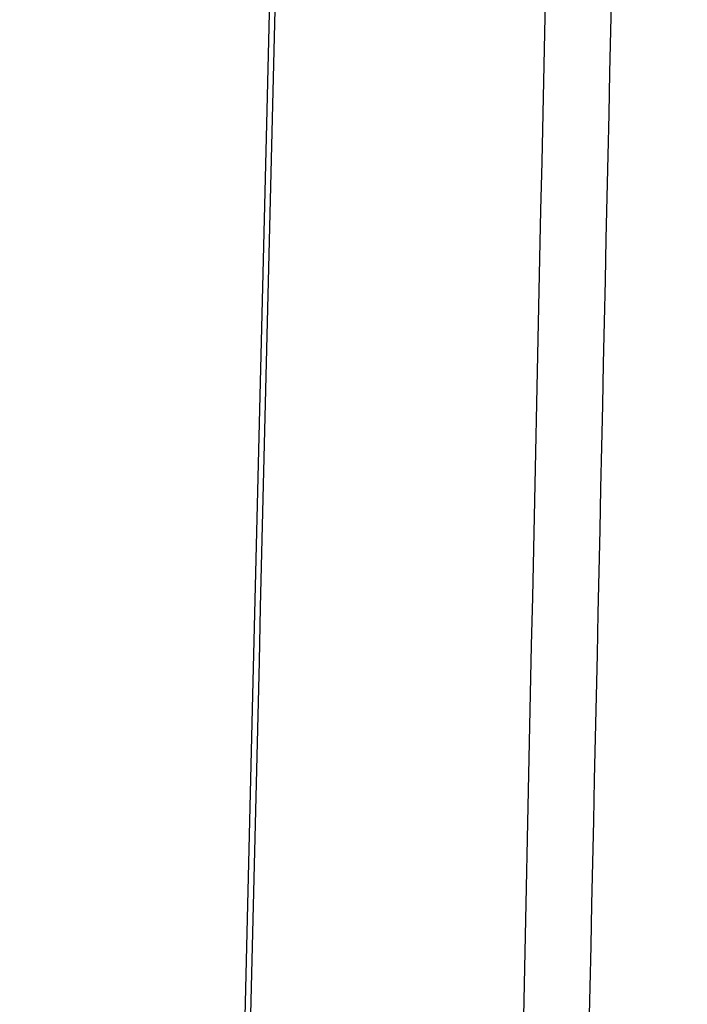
# Model space of a CAD drawing. Header units: millimetres. Extents: x 0 to 420, y 0 to 297.
# Tile 55 of 82: x 263.53 to 265.71, y 132.51 to 135.73. Entities that reach past the tile are written whole.
import ezdxf

# ---------------------------------------------------------------- set-up
doc = ezdxf.new("R2010")
doc.units = ezdxf.units.MM
doc.header["$LTSCALE"] = 23.1
doc.layers.get('0').update_dxf_attribs({"linetype": 'CONTINUOUS'})
doc.layers.add('DIM_PILOTEES', color=7, linetype='CONTINUOUS')
doc.styles.get("Standard").update_dxf_attribs({"font": 'txt', "width": 0.7})
doc.dimstyles.new('DIMSTYLE_3', dxfattribs={"dimtxt": 2.5, "dimasz": 3.5, "dimexe": 2, "dimexo": 0, "dimtad": 1, "dimdec": 1, "dimlfac": 3.333333, "dimdsep": 46, "dimtxsty": 'Standard', "dimblk": '_FILLED', "dimblk1": '_FILLED', "dimblk2": '_FILLED', "dimcen": 0.09, "dimazin": 2, "dimtp": 0.5, "dimtm": 0.5, "dimtfac": 1, "dimtdec": 1, "dimtofl": 0, "dimtmove": 0, "dimatfit": 3, "dimldrblk": '_FILLED', "dimfxl": 0, "dimtolj": 1, "dimarcsym": 0})

# ---------------------------------------------------------------- blocks, each defined once
blk = doc.blocks.new('_FILLED')
at = {"color": 0, "linetype": 'ByBlock'}
blk.add_solid([(0, 0), (-1, 0.14286), (-1, -0.14286)], dxfattribs=at)
blk = doc.blocks.new('*D14')
at = {"layer": 'DIM_PILOTEES', "color": 2, "linetype": 'Continuous'}
for p, q in [((291.0851, 220.9584), (236.8826, 220.9584)), ((238.8826, 220.9584), (238.8826, 170.8023)), ((238.8826, 120.6462), (238.8826, 170.8023)), ((307.6783, 120.6462), (236.8826, 120.6462))]:
    blk.add_line(p, q, dxfattribs=at)
at = {"layer": 'DIM_PILOTEES', "color": 2, "linetype": 'Continuous', "xscale": 3.5, "yscale": 3.5, "zscale": 3.5}
for p, rotation in [((238.8826, 220.9584), 90), ((238.8826, 120.6462), 270)]:
    blk.add_blockref('_FILLED', p, dxfattribs=dict(at, rotation=rotation))
at = {"layer": 'DIM_PILOTEES', "color": 2, "linetype": 'Continuous', "insert": (235.7576, 163.2757), "char_height": 2.5, "width": 13.392857, "attachment_point": 2, "rotation": 90, "line_spacing_factor": 0.9}
blk.add_mtext('{\\ftxt;\\W0.0001;\\H0.0001;\\~}{\\ftxt;\\W3.5714285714;\\H2.5; }{\\ftxt;\\W0.0001;\\H0.0001;\\~}', dxfattribs=at)

msp = doc.modelspace()

# ---------------------------------------------------------------- linework, layer by layer
at = {"color": 7, "linetype": 'Continuous'}
msp.add_lwpolyline([(264.4718, 141.0829), (264.4267, 139.236), (264.3805, 137.3381), (264.3343, 135.4334), (264.2879, 133.5218), (264.2416, 131.6035), (264.1963, 129.7266)], dxfattribs=at)
for points in [[(265.4644, 146.0118), (265.3181, 139.2684), (265.1735, 132.5251), (265.0306, 125.7817)], [(264.2162, 129.7298), (264.3069, 133.514), (264.3982, 137.2982), (264.4902, 141.0824)]]:
    msp.add_open_spline(points, degree=3, dxfattribs=at)
msp.add_open_spline([(265.6212, 143.3008), (265.5586, 140.4023), (265.4346, 134.6053), (265.3084, 128.8084), (265.2466, 125.9099)], degree=3, knots=[0, 0, 0, 0, 0.5, 1, 1, 1, 1], dxfattribs=at)

# ---------------------------------------------------------------- dimensions: what is measured, and where the dimension line sits
at = {"layer": 'DIM_PILOTEES', "color": 2, "linetype": 'Continuous'}
dim = msp.add_linear_dim(base=(238.8826, 220.9584), p1=(307.6783, 120.6462), p2=(291.0851, 220.9584), angle=90, text='{\\ftxt;\\W0.0001;\\H0.0001;\\~}{\\ftxt;\\W3.5714285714;\\H2.5; }{\\ftxt;\\W0.0001;\\H0.0001;\\~}', dimstyle='DIMSTYLE_3', dxfattribs=at)
dim.commit()
dim.dimension.update_dxf_attribs({"geometry": '*D14', "text_midpoint": (238.8826, 162.9186), "dimtype": 160})

doc.saveas('drawing.dxf')
